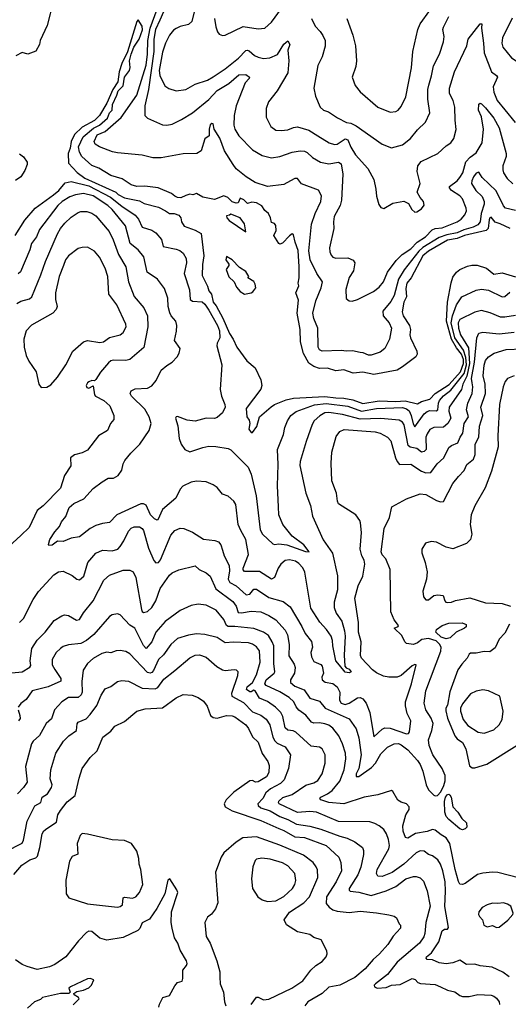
# Model space of a CAD drawing. Extents: x 1995161 to 2088924, y 769148 to 906007.
# Tile 249 of 256: x 2016457 to 2020041, y 864466 to 871687. Entities that reach past the tile are written whole.
import ezdxf

# ---------------------------------------------------------------- set-up
doc = ezdxf.new("R2010")
doc.units = 0

msp = doc.modelspace()

# ---------------------------------------------------------------- linework, layer by layer
at = {"layer": '0CON20XD'}
for points in [[(2017018, 871878), (2016983.3, 871935), (2016965, 871953.3), (2016945, 871960), (2016905, 871961.2), (2016865, 871954), (2016800, 871925), (2016760.8, 871865), (2016715, 871839.2), (2016705, 871826.7), (2016658, 871645), (2016607.5, 871535), (2016601.2, 871505), (2016575, 871457.5), (2016516.4, 871433.6), (2016475, 871446.2), (2016427.9, 871422.1)], [(2017754.6, 871815), (2017719.6, 871675), (2017695, 871651.2), (2017633.4, 871636.6), (2017605, 871623.3), (2017585, 871609.4), (2017556.7, 871575), (2017526.9, 871515), (2017505, 871448.6), (2017478.9, 871315), (2017485, 871279.2), (2017522.4, 871202.4), (2017551.9, 871181.9), (2017605, 871164.5), (2017675, 871176.5), (2017745, 871215.5), (2017835, 871243.6), (2017875, 871269.5), (2017965, 871326.2), (2018062.5, 871405), (2018115, 871460.9), (2018125, 871464.5), (2018139.6, 871459.6), (2018178.6, 871425), (2018205, 871411.5), (2018245, 871403.1), (2018292.8, 871407.2), (2018347, 871433), (2018395, 871507.1), (2018425, 871532.5), (2018438, 871505), (2018422.7, 871465), (2018431.5, 871385), (2018423.3, 871296.7), (2018344.7, 871165.3), (2018281.4, 871085), (2018266.1, 871036.1), (2018265, 870972.5), (2018298.8, 870905), (2018335, 870878), (2018374.4, 870874.4), (2018425, 870880.6), (2018465, 870897.8), (2018495, 870902.7), (2018578, 870878), (2018643.8, 870836.2), (2018728, 870785), (2018765, 870772.1), (2018785, 870774.5), (2018845, 870813.6), (2018865, 870806.5), (2018885, 870751.4), (2018920.5, 870695), (2019010, 870595), (2019054, 870515), (2019069.4, 870445), (2019073.2, 870393.2), (2019091.2, 870331.2), (2019105, 870310), (2019128, 870302), (2019195, 870341.2), (2019275, 870357.5), (2019308.3, 870338.3), (2019333.3, 870295), (2019355, 870276.7), (2019370.7, 870279.3), (2019405, 870300), (2019423.6, 870326.4), (2019420, 870355), (2019393.9, 870383.9), (2019371.7, 870421.7), (2019395.7, 870485), (2019371.8, 870575), (2019377.1, 870615), (2019402.8, 870647.2), (2019523.7, 870706.3), (2019585, 870762.9), (2019620, 870785), (2019640.8, 870815), (2019658.9, 870881.1), (2019650.9, 870950.9), (2019650, 871045), (2019637.3, 871095), (2019610.8, 871145), (2019610.7, 871185), (2019646, 871304), (2019737.9, 871495), (2019746.9, 871545), (2019835, 871656), (2019846.2, 871656.2), (2019844.3, 871625.7), (2019860.3, 871515), (2019863.3, 871445), (2019918.1, 871305), (2019955, 871278.6), (2019962.2, 871265), (2019929.2, 871195), (2019934.1, 871155), (2019960.7, 871095), (2020015, 871026.9)], [(2017886.1, 871696.1), (2017894.5, 871634.5), (2017907.3, 871597.3), (2017920.8, 871580.8), (2017945, 871572), (2017965, 871574.3), (2018095, 871636.5), (2018205, 871620), (2018255, 871625.7), (2018305, 871668.6), (2018425, 871834.4)], [(2019864.2, 870355), (2019863.4, 870335), (2019842, 870265), (2019835.6, 870205), (2019817.5, 870182.5), (2019783.8, 870166.2), (2019715, 870147.2), (2019665, 870123.3), (2019590.1, 870109.9), (2019535, 870089.9), (2019414.2, 870015.8), (2019385, 869989.5), (2019277.6, 869852.4), (2019235.7, 869785), (2019205, 869663.5), (2019179.5, 869620.5), (2019120.9, 869549.1), (2019122.7, 869515), (2019166.4, 869465), (2019184.5, 869425), (2019170.6, 869345), (2019136, 869275), (2019101.3, 869248.7), (2019035, 869227.5), (2019015, 869227.5), (2018977.5, 869245), (2018955, 869247.5), (2018898.3, 869258.3), (2018855, 869255.7), (2018815, 869261.4), (2018676.4, 869256.4), (2018656.1, 869266.1), (2018646.2, 869285), (2018642.9, 869425), (2018613.5, 869495), (2018606.4, 869535), (2018628.8, 869625), (2018669.4, 869720.6), (2018677.1, 869765), (2018635.4, 869825), (2018586.9, 869925), (2018577.7, 869992.3), (2018597.9, 870187.9), (2018624.7, 870265.3), (2018665.5, 870355), (2018670.4, 870395), (2018647.9, 870437.9), (2018525, 870484.3), (2018495, 870521.9), (2018475, 870523.5), (2018443.4, 870506.6), (2018395, 870479.1), (2018275, 870463.1), (2018185, 870494.4), (2018117.1, 870535), (2018045, 870594.5), (2018022.2, 870625), (2017959.6, 870725), (2017925, 870818.1), (2017884.4, 870885), (2017875, 870923.3), (2017865.9, 870925.9), (2017855, 870916.2), (2017845.6, 870885), (2017847.5, 870835), (2017815, 870814), (2017787.5, 870725), (2017756.7, 870705), (2017655, 870704.7), (2017495, 870673.4), (2017434.6, 870675.4), (2017355, 870694.7), (2017175, 870711.3), (2017137.7, 870717.7), (2017042.5, 870755), (2017009.4, 870775), (2017003.3, 870795), (2017025, 870843.5), (2017085, 870867.8), (2017200.6, 870969.4), (2017315.1, 871134.9), (2017385, 871354.4), (2017395.3, 871435), (2017396.8, 871535), (2017414.1, 871625.9), (2017464.8, 871765.2)], [(2017512.5, 871745), (2017485, 871682.9), (2017454.1, 871615), (2017440.1, 871545), (2017440, 871455), (2017400.5, 871175), (2017374.5, 871054.5), (2017374, 870985), (2017395, 870966.2), (2017505, 870915.8), (2017535, 870913.1), (2017575, 870920), (2017645, 870954.3), (2017725, 871003.3), (2017845, 871102.7), (2017905, 871167.5), (2017990.3, 871219.7), (2018065, 871281.8), (2018115, 871284.4), (2018142.5, 871265), (2018140.8, 871255), (2018111.1, 871225), (2018043.8, 871055), (2018031.2, 870985), (2018028.5, 870915), (2018035, 870883.8), (2018064.4, 870835), (2018165, 870732.5), (2018235, 870690.9), (2018305, 870673.9), (2018365, 870682.9), (2018455.4, 870714.6), (2018514.4, 870724.4), (2018545, 870722.9), (2018565, 870714.5), (2018605, 870675.5), (2018663, 870643), (2018725, 870629.2), (2018795, 870641.5), (2018815, 870629.2), (2018828.2, 870555), (2018817.1, 870362.9), (2018807.8, 870325), (2018763.8, 870245), (2018758.8, 870205), (2018761.5, 870155), (2018730, 870015), (2018731.5, 869985), (2018740.6, 869960.6), (2018755, 869945.8), (2018775, 869938.6), (2018865, 869940.8), (2018904.3, 869924.3), (2018915.8, 869905), (2018904.5, 869845.5), (2018875, 869796.2), (2018848.8, 869708.8), (2018851.7, 869641.7), (2018875, 869626.2), (2018895, 869623.8), (2018935, 869636), (2019052, 869695), (2019095, 869725.6), (2019125, 869764.3), (2019154.2, 869835.8), (2019218.6, 869921.4), (2019263.8, 869965), (2019325, 870007.9), (2019373.3, 870056.7), (2019433.4, 870095), (2019483.1, 870145), (2019505, 870155.8), (2019555, 870161.9), (2019665.2, 870204.8), (2019694.4, 870225), (2019721.1, 870255), (2019734.4, 870285), (2019733.3, 870305), (2019705, 870374.3), (2019685, 870395.5), (2019623.3, 870435), (2019608.9, 870455), (2019610, 870465), (2019665, 870506.4), (2019685, 870529.1), (2019706.7, 870565), (2019729.6, 870645), (2019760.8, 870679.2), (2019805, 870710), (2019848.9, 870785), (2019859.3, 870885), (2019844.5, 870975), (2019822.7, 871025), (2019825, 871068.8), (2019835, 871076), (2019845, 871070.8), (2019875, 871041.4), (2019935, 870965.4), (2019974.7, 870895), (2020025.7, 870705), (2020025.2, 870684.8), (2020000.5, 870615), (2020000, 870585), (2020005.6, 870565), (2020032, 870522), (2020074, 870484)], [(2019215, 871012.9), (2019234, 871025), (2019255, 871050), (2019288.3, 871121.7), (2019331.5, 871335), (2019340.5, 871455), (2019378.5, 871615), (2019395, 871655.8), (2019464.7, 871755.3)], [(2020055, 870155.3), (2019980.3, 870190.3), (2019945, 870201.8), (2019915, 870239.2), (2019905, 870232.9), (2019900.3, 870219.7), (2019893.9, 870156.1), (2019879.1, 870140.9), (2019719.6, 870105), (2019665, 870081.6), (2019595, 870071.3), (2019455, 869989.6), (2019415.1, 869954.9), (2019328.3, 869795), (2019296.1, 869755), (2019288.5, 869715), (2019295.3, 869655), (2019274.5, 869615.5), (2019261.8, 869545), (2019270, 869515), (2019316.2, 869445), (2019324.5, 869415), (2019319.6, 869375), (2019324, 869355), (2019370.8, 869255), (2019372.5, 869235), (2019364, 869215), (2019265, 869141.8), (2019225, 869116.8), (2019055, 869084.8), (2018975, 869101.1), (2018903.9, 869093.9), (2018835, 869120), (2018775, 869111.8), (2018715, 869130.7), (2018655, 869128.9), (2018615, 869144.2), (2018578.5, 869168.5), (2018539.9, 869239.9), (2018516.2, 869325), (2018514, 869415), (2018492.6, 869535), (2018500.9, 869630.9), (2018481.9, 869685), (2018503.8, 869735), (2018500, 869755), (2018507.1, 869795), (2018508.2, 869875), (2018499.1, 869995), (2018476.7, 870056.7), (2018465, 870110), (2018455, 870117.5), (2018435, 870103.3), (2018385, 870047.5), (2018365, 870040), (2018357, 870047), (2018321.2, 870105), (2018339.3, 870140.7), (2018337, 870177), (2018325, 870192.5), (2018305, 870200), (2018297.5, 870235), (2018282.5, 870265), (2018255, 870287.5), (2018232.7, 870322.7), (2018195, 870344.2), (2018160.3, 870349.7), (2018128.3, 870338.3), (2018100, 870365), (2018075, 870377.5), (2018060, 870345), (2018045, 870342.5), (2018015, 870352.5), (2017983.6, 870383.6), (2017955, 870396.2), (2017885, 870367.5), (2017800, 870385), (2017755, 870413.3), (2017726.1, 870403.9), (2017705, 870406.7), (2017675, 870398.8), (2017638.6, 870381.4), (2017615.6, 870384.4), (2017595, 870392.2), (2017571.4, 870411.4), (2017473, 870453), (2017375, 870466.9), (2017315, 870463.9), (2017275, 870475.6), (2017209.4, 870519.4), (2017125, 870545.5), (2017038.5, 870598.5), (2016985, 870617.5), (2016912.9, 870682.9), (2016895.3, 870715), (2016888.5, 870755), (2016921.6, 870828.4), (2016997.3, 870892.7), (2017043.1, 870915), (2017100, 870965), (2017115.5, 871004.5), (2017135.6, 871025), (2017138.1, 871065), (2017170.5, 871135), (2017178.2, 871165), (2017215, 871202.5), (2017225.3, 871264.7), (2017262.7, 871315), (2017266.7, 871336.7), (2017261.4, 871385), (2017274.4, 871435), (2017295.3, 871484.7), (2017333.8, 871545), (2017356.6, 871613.4), (2017355, 871639.2), (2017325.6, 871685.6), (2017315.6, 871674.4), (2017247.4, 871452.6), (2017207.3, 871365), (2017186, 871305), (2017177.4, 871232.6), (2017140, 871175), (2017096, 871074), (2017043.3, 870985), (2017005, 870948.5), (2016915, 870898.6), (2016860, 870845), (2016835.6, 870795), (2016828.2, 870745), (2016812.1, 870705), (2016815.8, 870635.8), (2016877.4, 870567.4), (2016935, 870526.2), (2017161.9, 870421.9), (2017180, 870405), (2017225, 870380.3), (2017335, 870359.5), (2017369.1, 870339.1), (2017475, 870312), (2017525.8, 870285.8)], [(2018597.8, 871695), (2018625, 871640), (2018661.7, 871601.7), (2018681.2, 871571.2), (2018697.5, 871535), (2018697.4, 871492.6), (2018674.5, 871415.5), (2018645, 871352.5), (2018614.3, 871185), (2018625.6, 871125.6), (2018660.6, 871045), (2018684.6, 871024.6), (2018721.1, 871011.1), (2018787, 870967), (2018855, 870933.6), (2018885, 870927.8), (2018925, 870909.5), (2019115, 870774), (2019185, 870748.6), (2019265, 870770.6), (2019322.9, 870815), (2019375, 870879.2), (2019434.3, 870935), (2019465.5, 871005), (2019451.2, 871105), (2019450, 871175), (2019457.3, 871207.3)], [(2018855.6, 871695), (2018901.9, 871575), (2018921.1, 871495), (2018928.1, 871385), (2018922.9, 871345), (2018895.8, 871265), (2018917.5, 871205), (2018955, 871158), (2019085, 871046), (2019175, 871008.6), (2019215, 871012.9)], [(2019457.3, 871207.3), (2019478.2, 871275), (2019491.5, 871348.5), (2019535.3, 871434.7), (2019565.4, 871524.6), (2019570.4, 871565), (2019561.5, 871615), (2019566.6, 871633.4), (2019605, 871710)], [(2020069.2, 871699.2), (2019998.9, 871555), (2019993.5, 871515), (2020002.2, 871485), (2020065, 871406.9), (2020139.8, 871359.8), (2020166.7, 871325), (2020176.9, 871285), (2020181.4, 871165), (2020190, 871125), (2020206.6, 871096.6), (2020250, 871055), (2020289.3, 870999.3), (2020316.6, 870896.6), (2020358.3, 870798.3), (2020428.7, 870728.7), (2020455, 870712.9), (2020515, 870688.1), (2020545, 870685.5), (2020565, 870690.9)], [(2020015, 871026.9), (2020092.7, 870932.7)], [(2016455, 870702.9), (2016485, 870680.6), (2016511.7, 870641.7), (2016511.8, 870625), (2016495, 870582.2), (2016465, 870533.8), (2016425, 870508)], [(2020095, 870288.5), (2020020, 870305), (2020005, 870322.5), (2019952.4, 870432.4), (2019848.9, 870528.9), (2019825, 870570), (2019805, 870562.5), (2019785, 870534.4), (2019772.5, 870505), (2019772, 870485), (2019803.3, 870435), (2019849.6, 870389.6), (2019864.2, 870355)], [(2016424.2, 870105), (2016495, 870216.2), (2016570.4, 870305), (2016705, 870403.9), (2016744.8, 870435.2), (2016789.6, 870490.4), (2016835, 870501.3), (2016965, 870468.2), (2017123.7, 870385), (2017205, 870320), (2017305, 870252.6), (2017329.5, 870225), (2017355.7, 870165.7), (2017425, 870142.7), (2017455, 870124.6), (2017496.9, 870075), (2017510, 870025), (2017604.2, 870005), (2017630.8, 869995), (2017656.5, 869975), (2017678.8, 869935), (2017679.6, 869905), (2017664, 869825), (2017702.3, 869705), (2017706.2, 869636.2), (2017725, 869623.1), (2017795, 869617.6), (2017815, 869600.7), (2017845, 869556.4), (2017906.7, 869445), (2017922.1, 869405), (2017925.5, 869354.5), (2017905.8, 869315), (2017903.2, 869295), (2017938.9, 869155), (2017926.7, 868975), (2017936.4, 868926.4), (2017962.1, 868865), (2017964.5, 868845), (2017945.7, 868804.3), (2017905, 868769.6), (2017885, 868761.1), (2017825, 868764.5), (2017745, 868742.7), (2017685, 868750.9), (2017615, 868778), (2017604.3, 868775.7), (2017600.8, 868765), (2017617.8, 868707.8), (2017626.3, 868615), (2017642.1, 868575), (2017669, 868535), (2017705, 868516.8), (2017800.9, 868549.1), (2017845, 868558.3), (2017895, 868558.1), (2017985, 868542.9), (2018005, 868531.8), (2018133.3, 868405), (2018155.7, 868355), (2018192.7, 868195), (2018222.1, 867945), (2018238.2, 867915), (2018315, 867842.5), (2018325, 867837.5), (2018356.9, 867843.1), (2018415.6, 867835.6), (2018553.6, 867786.4), (2018580, 867785), (2018540, 867835), (2018455, 867899.1), (2018386.2, 867985), (2018358.8, 868055), (2018355.8, 868114.2), (2018347.3, 868267.3), (2018354.1, 868425), (2018348.8, 868535), (2018392.9, 868645), (2018402.9, 868697.1), (2018421.5, 868745), (2018446, 868784), (2018485, 868812.9), (2018618.3, 868861.7), (2018705, 868872.3), (2018865, 868853.1), (2018965, 868816.4), (2019075, 868834.8), (2019265, 868843.1), (2019295, 868833.8), (2019315, 868817.5), (2019329.2, 868785), (2019343.3, 868723.3), (2019355, 868702.2), (2019425, 868796), (2019445, 868814.1), (2019465, 868820.2), (2019511.6, 868818.4), (2019523.6, 868825), (2019528.4, 868875), (2019536.6, 868895), (2019565, 868929), (2019618.7, 868971.3), (2019716.9, 869093.1), (2019733.5, 869156.5), (2019730, 869210), (2019712.8, 869262.8), (2019649.7, 869355), (2019622.1, 869465), (2019631, 869515), (2019661.2, 869595), (2019701.3, 869655), (2019805, 869704.4), (2019845, 869710.5), (2019895, 869704.5), (2019995, 869654.6), (2020015, 869656.7), (2020051.9, 869688.1)], [(2019598.8, 868725), (2019565, 868698.8), (2019495, 868696.1), (2019465, 868680.5), (2019445, 868650), (2019437.4, 868625), (2019438.5, 868535), (2019425, 868520), (2019405, 868515.4), (2019371.3, 868541.3), (2019322, 868552), (2019305.4, 868565), (2019276.6, 868715), (2019264.3, 868734.3), (2019240.1, 868750.1), (2019105, 868762.6), (2018955, 868758.3), (2018825, 868790.8), (2018725, 868806.2), (2018695, 868802.8), (2018657.8, 868782.2), (2018618.2, 868745), (2018602.3, 868717.7), (2018557.6, 868592.4), (2018514.2, 868445.8), (2018512.6, 868417.4), (2018555.6, 868215), (2018590, 868125), (2018605.8, 868045), (2018683.6, 867873.6), (2018751.1, 867775), (2018788.9, 867608.9), (2018788.8, 867505), (2018764.8, 867415), (2018763.9, 867375), (2018778, 867335), (2018820.4, 867275), (2018839.8, 867205), (2018843.3, 867165), (2018836.4, 867026.4), (2018841.2, 866945), (2018852.7, 866932.7), (2018873.3, 866925), (2018887.5, 866905), (2018873.6, 866896.4), (2018845, 866902.5), (2018802.9, 866952.9), (2018776.5, 866985), (2018753.8, 867095), (2018751.3, 867135), (2018741.2, 867165), (2018708.4, 867215), (2018658.1, 867268.1), (2018591.4, 867371.4), (2018548.6, 867635), (2018535, 867668.2), (2018505, 867700), (2018480.8, 867715), (2018435, 867726.2), (2018405, 867721.8), (2018372.7, 867695), (2018353.1, 867665), (2018325, 867596.9), (2018305, 867583.1), (2018215, 867639.2), (2018105, 867639.4), (2018095, 867653.3), (2018095.5, 867665), (2018134.5, 867765), (2018115.7, 867875.7), (2018078.8, 867941.2), (2018059.4, 867985), (2018041.7, 868131.7), (2018027, 868157), (2017985, 868193.8), (2017945, 868208), (2017905.4, 868255.4), (2017875, 868275.8), (2017825, 868298), (2017755, 868302), (2017714.5, 868295.5), (2017654, 868265), (2017635, 868243.8), (2017602.7, 868177.3), (2017505.5, 868095), (2017471.2, 868018.8), (2017465, 868016.2), (2017445, 868026.7), (2017415.5, 868055), (2017385, 868125.8), (2017365, 868137.5), (2017345, 868135.4), (2017168.6, 868055), (2017115, 868000), (2017065, 867992.7), (2017015, 867976.9), (2016974.5, 867955), (2016896, 867895), (2016834.2, 867884.2), (2016775, 867860.6), (2016735, 867862.5), (2016695, 867832.5), (2016671.7, 867831.7), (2016667, 867837), (2016677.1, 867875), (2016715, 867932), (2016749.7, 867970.3), (2016764.4, 868005), (2016796.1, 868043.9), (2016820.2, 868109.8), (2016855, 868140), (2016927.4, 868172.6), (2016995, 868249.5), (2017061.7, 868298.3), (2017105, 868324.4), (2017145, 868325.6), (2017180, 868345), (2017205, 868383.8), (2017215, 868430), (2017228.1, 868455), (2017271.3, 868508.7), (2017338.9, 868575), (2017406.5, 868675), (2017420.9, 868725), (2017406.4, 868775), (2017375, 868830.5), (2017277.5, 868925), (2017268, 868945), (2017274.2, 868965.8), (2017305, 868980), (2017394.6, 868985.4), (2017427.1, 869002.9), (2017458.6, 869041.4), (2017495, 869118), (2017535, 869152), (2017575, 869176), (2017611.2, 869215), (2017627.3, 869242.7), (2017634, 869275), (2017592.9, 869335), (2017608.3, 869401.7), (2017610, 869445), (2017601.4, 869475), (2017567.5, 869515), (2017557.3, 869537.3), (2017545.4, 869585), (2017544.5, 869645), (2017520, 869715), (2017467.8, 869785), (2017391.8, 869835), (2017367, 869947), (2017325, 870000), (2017266.7, 870045), (2017231.8, 870175), (2017135.4, 870295.4), (2017103.7, 870323.7), (2016995, 870395.2), (2016925, 870412.2), (2016866.4, 870403.6), (2016825, 870387.4), (2016768.8, 870355), (2016735.4, 870325), (2016601.5, 870148.5), (2016581.1, 870095), (2016543.5, 870045), (2016530.4, 869999.6), (2016461.5, 869838.5), (2016445.9, 869824.1)], [(2016435, 869605.6), (2016465, 869623.5), (2016529.6, 869640.4), (2016546.3, 869653.7), (2016612.7, 869815), (2016645.3, 869915), (2016733.2, 870116.8), (2016755, 870155.6), (2016787.5, 870195), (2016835, 870239.5), (2016885, 870272.2), (2016905, 870279.5), (2016950.3, 870280.3), (2016985, 870269.5), (2017015, 870248.9), (2017113.6, 870133.6), (2017143.4, 870073.4), (2017180.9, 869965), (2017235.2, 869875.2), (2017253.8, 869765), (2017296.1, 869656.1), (2017368.5, 869575), (2017393.6, 869515), (2017396.2, 869435), (2017367, 869283), (2017265, 869195.5), (2017235, 869187.9), (2017145, 869190.9), (2017125, 869185.4), (2017108.3, 869171.7), (2017048.4, 869101.6), (2017015, 869047.5), (2017005, 869037.5), (2016985, 869041.2), (2016965, 869032), (2016954, 869025), (2016944.2, 869004.2), (2016950.3, 868990.3), (2016965, 868984), (2016995, 869002.5), (2017006.3, 868936.3), (2017013.1, 868925), (2017074.6, 868894.6), (2017117.1, 868855), (2017146.4, 868783.6), (2017146.2, 868755), (2017122.5, 868725), (2017101.2, 868675), (2017035, 868636), (2016955, 868530.8), (2016915, 868511.4), (2016860, 868495), (2016828.8, 868475), (2016830.8, 868415), (2016784.4, 868345), (2016755, 868252), (2016628.9, 868121.1), (2016585, 868087.5), (2016527.2, 867962.8), (2016465.8, 867905), (2016349.8, 867800.2)], [(2017525.8, 870285.8), (2017555, 870266.7), (2017590, 870265), (2017625, 870252.5), (2017640, 870235), (2017643.3, 870205), (2017664.2, 870174.2), (2017745, 870142.5), (2017788.3, 870118.3), (2017806.7, 869955), (2017797, 869893), (2017795, 869810), (2017833.9, 869733.9), (2017845, 869697.5), (2017863.3, 869675), (2017875, 869616.2), (2017897.7, 869587.7), (2017947.9, 869497.9), (2017995, 869386.2), (2018023.4, 869343.4), (2018050.8, 869285), (2018123.1, 869185), (2018183.8, 869133.8), (2018226, 869045), (2018233.8, 869005), (2018225, 868977.5), (2018117.5, 868835), (2018123.3, 868775), (2018139.5, 868749.5), (2018144, 868725), (2018138.8, 868685), (2018155, 868660), (2018165, 868660), (2018196.8, 868703.2), (2018215, 868773.8), (2018301.3, 868848.7), (2018325.6, 868864.4), (2018411, 868899), (2018465, 868911.6), (2018695, 868924.4), (2018775, 868913.3), (2018835, 868912.4), (2018899.7, 868899.7), (2018975, 868872.3), (2019095, 868891.7), (2019215, 868886.7), (2019285, 868892.4), (2019375, 868870.7), (2019405, 868886.5), (2019465, 868903.8), (2019504.4, 868945), (2019607.6, 869012.4), (2019691.1, 869105), (2019712.8, 869165), (2019711.4, 869195), (2019698.9, 869235), (2019660.9, 869280.9), (2019623.3, 869343.3), (2019588.2, 869475), (2019594.6, 869615.4), (2019621.7, 869758.3), (2019635, 869798.6), (2019661.8, 869835), (2019685.6, 869855), (2019741.2, 869878.8), (2019773, 869887), (2019812.1, 869887.9), (2019880.6, 869865), (2019935, 869821.8), (2019995, 869829.8), (2020095, 869801.1)], [(2018115, 870132.5), (2018105, 870190), (2018073, 870233), (2018005, 870260), (2017997, 870253), (2017975, 870250), (2017977.5, 870235), (2017994, 870215), (2018115, 870132.5)], [(2016615, 868990), (2016655, 868992.5), (2016685, 869010), (2016734.3, 869065), (2016795, 869157.1), (2016846.5, 869255), (2016924.6, 869325.4), (2016955, 869335.6), (2017045, 869320.9), (2017071.2, 869325), (2017115, 869357.5), (2017195, 869376.2), (2017215, 869393.3), (2017237.8, 869435), (2017235.4, 869455.4), (2017170.5, 869595), (2017111.8, 869675), (2017102.9, 869805), (2017085, 869866), (2017041.8, 869945), (2017005, 869990.8), (2016955, 870018.6), (2016915, 870017.1), (2016885, 870008.1), (2016815, 869954.4), (2016793.8, 869925), (2016777.1, 869885), (2016746.1, 869805), (2016718.8, 869685), (2016719.1, 869635), (2016731.9, 869585), (2016725, 869561.2), (2016698.8, 869535), (2016542.6, 869447.4), (2016503.3, 869405), (2016487.3, 869345), (2016488.9, 869285), (2016503.8, 869225), (2016522.7, 869182.7), (2016577.5, 869105), (2016597.5, 869015), (2016615, 868990)], [(2018105, 869673.3), (2018155, 869683.3), (2018167.7, 869692.3), (2018190, 869720), (2018185, 869747.5), (2018175, 869766.2), (2018130, 869795), (2018136.7, 869805), (2018115, 869840), (2018070, 869870), (2018015, 869926.7), (2017975, 869950), (2017970, 869925), (2017990, 869895), (2017990, 869885), (2017972.5, 869855), (2017991.2, 869801.2), (2018030, 869765), (2018047.5, 869725), (2018073.3, 869695), (2018105, 869673.3)], [(2020095, 869517.5), (2020015, 869505.3), (2019985, 869506.6), (2019908.5, 869538.5), (2019845, 869553.8), (2019795, 869542.5), (2019685, 869489.4), (2019673, 869465), (2019675.2, 869425), (2019690.8, 869375), (2019749.6, 869279.6), (2019756.4, 869166.4), (2019737.4, 869072.6), (2019707.3, 869015), (2019697.6, 868975), (2019608.2, 868845), (2019605.2, 868815), (2019619.3, 868765), (2019598.8, 868725)], [(2016455, 867266.2), (2016485, 867296.2), (2016555.4, 867434.6), (2016595, 867494.3), (2016707.1, 867615), (2016741.6, 867638.4), (2016775, 867641.5), (2016840.7, 867610.7), (2016875, 867584.4), (2016895, 867580), (2016928.1, 867605), (2016957.3, 867705), (2017015, 867775.7), (2017065, 867796.2), (2017135, 867791.1), (2017176.9, 867805), (2017195, 867823.1), (2017220.4, 867865), (2017255, 867935.6), (2017275, 867957.5), (2017296.6, 867966.6), (2017335, 867967.5), (2017355, 867955.6), (2017365, 867941.4), (2017402, 867812), (2017440.3, 867720.3), (2017455, 867703.1), (2017475, 867706.8), (2017490.7, 867725), (2017565, 867906.9), (2017595, 867940), (2017635, 867958.5), (2017660, 867955), (2017725, 867928.6), (2017805, 867877.8), (2017887.4, 867867.4), (2017915, 867856.9), (2017931.9, 867835), (2017945, 867796.7), (2017956.5, 867755), (2017993, 867683), (2017996.2, 867645), (2017986.1, 867585), (2017999.4, 867559.4), (2018045.9, 867535), (2018118.5, 867468.5), (2018145, 867474.6), (2018175, 867510), (2018195, 867509.5), (2018285, 867449.2), (2018390.2, 867420.2), (2018439.9, 867379.9), (2018527.6, 867237.6), (2018551.1, 867185), (2018596.4, 867126.4), (2018606, 867085), (2018592.7, 867045), (2018597.3, 867015), (2018615, 866979.5), (2018665, 866958.1), (2018675.6, 866945), (2018686.5, 866895), (2018673.8, 866865), (2018675.6, 866845), (2018698.2, 866828.2), (2018755, 866818.9), (2018786.5, 866795), (2018805.8, 866755.8), (2018803.2, 866696.8), (2018815, 866674.2), (2018845, 866665.6), (2018873.6, 866675), (2018935, 866712.7), (2018955, 866715.5), (2018975, 866706.4), (2018999.7, 866675), (2019026.1, 866605), (2019055, 866427.5), (2019115, 866483.6), (2019135.9, 866494.1), (2019175, 866491.4), (2019295, 866450), (2019308.8, 866451.2), (2019316.2, 866463.8), (2019326.7, 866545), (2019298.5, 866598.5), (2019286.5, 866655), (2019286.7, 866685), (2019330.9, 866815), (2019365.6, 866955.6), (2019355, 866957.5), (2019335, 866947.8), (2019255, 866877.3), (2019225, 866866.2), (2019165, 866865.5), (2019125, 866872.5), (2019075, 866896.9), (2019045, 866919.2), (2018965, 867004.2), (2018956.9, 867025), (2018961.1, 867125), (2018943.3, 867195), (2018942.1, 867265), (2018916.4, 867445), (2018940, 867535), (2018973.9, 867606.1), (2018989.1, 867695), (2018983.7, 867723.7), (2018965.6, 867755), (2018955.5, 867805), (2018963.3, 867925), (2018957.6, 867997.6), (2018952.5, 868015), (2018922.5, 868055), (2018796.4, 868136.4), (2018787.5, 868155), (2018780, 868215), (2018746.4, 868305), (2018742.5, 868435), (2018747.8, 868515), (2018779.3, 868630.7), (2018805, 868667.1), (2018837.9, 868682.1), (2019064.7, 868664.7), (2019100, 868655), (2019155.3, 868625.3), (2019179.3, 868599.3), (2019213.8, 868473.8), (2019225, 868447.5), (2019244, 868425), (2019325, 868426.5), (2019405, 868375.3), (2019435.4, 868364.6), (2019474, 868366), (2019520.1, 868429.9), (2019568.2, 868475), (2019605, 868550), (2019624.7, 868565.3), (2019670.5, 868585), (2019687.5, 868625), (2019708.4, 868655), (2019716.7, 868725), (2019748.8, 868775), (2019734, 868825), (2019745.3, 868875), (2019777.2, 868945), (2019780.4, 868995), (2019775.3, 869024.7), (2019771.2, 869055), (2019793.6, 869175), (2019809.6, 869355), (2019825, 869388.6), (2019855, 869395.5), (2019975, 869384.1), (2020084.7, 869395.3)], [(2016347, 866893), (2016475, 866904.6), (2016532.4, 866937.6), (2016539.4, 866950.6), (2016534.7, 866985), (2016544.7, 867075), (2016583.9, 867136.1), (2016643.3, 867195), (2016710.2, 867279.8), (2016765, 867315.7), (2016785, 867321.4), (2016815, 867317.5), (2016873.1, 867283.1), (2016895, 867286.9), (2016923.9, 867336.1), (2016995, 867425.8), (2017075, 867575.7), (2017115, 867614.3), (2017215, 867648.9), (2017265, 867649.5), (2017288.8, 867638.8), (2017309.5, 867595), (2017350.8, 867360.8), (2017355.6, 867345.6), (2017365, 867340), (2017395, 867346.5), (2017425.4, 867375), (2017455.9, 867425), (2017488.2, 867515), (2017555, 867612.5), (2017575, 867630), (2017625, 867651.9), (2017745, 867682), (2017774.6, 867654.6), (2017825, 867630.6), (2017853.1, 867605), (2017895, 867512.2), (2018019.2, 867419.2), (2018045.9, 867385), (2018058.5, 867338.5), (2018085, 867336.4), (2018155, 867350.4), (2018225, 867344.1), (2018285, 867318.5), (2018335.2, 867285.2), (2018405, 867210.5), (2018421.3, 867175), (2018432.5, 867105), (2018430.4, 867020.4), (2018469.6, 866959.6), (2018477.5, 866935), (2018472.8, 866895), (2018442.2, 866845), (2018443.5, 866825), (2018475, 866799.1), (2018542.7, 866772.7), (2018585, 866710.3), (2018655, 866689.2), (2018698.7, 866638.7), (2018875, 866560.4), (2018925, 866485.7), (2018945, 866421.2), (2018962.9, 866295), (2018943.8, 866196.2), (2018924.6, 866155), (2018926.1, 866136.1), (2018945, 866137.1), (2019037.5, 866202.5), (2019066, 866234), (2019106.1, 866303.9), (2019155, 866351.1), (2019205, 866375.5), (2019235, 866377.7), (2019255, 866370), (2019305, 866331.6), (2019375, 866253.8), (2019394.8, 866224.8), (2019415.3, 866175), (2019439.8, 866075), (2019455, 866037.8), (2019495, 865999.6), (2019505, 865994.1), (2019522.3, 865997.7), (2019546.8, 866023.3), (2019568.9, 866071.1), (2019578.2, 866105), (2019577.6, 866145), (2019555, 866194.4), (2019488, 866295), (2019459.6, 866365), (2019455.4, 866405), (2019481.2, 866475), (2019490, 866525), (2019474.3, 866564.3), (2019435.4, 866625), (2019424.1, 866675), (2019436.7, 866765), (2019547.3, 867055), (2019547.7, 867085), (2019536.8, 867106.8), (2019511.8, 867131.8), (2019455, 867149.5), (2019407.9, 867142.1), (2019375, 867116.4), (2019345, 867104.6), (2019295, 867113.1), (2019281.4, 867125), (2019259.5, 867169.5), (2019203.3, 867225), (2019233, 867237), (2019236.7, 867245), (2019204.5, 867284.5), (2019180, 867345), (2019175.4, 867655.4), (2019143.8, 867733.8), (2019115, 867761.2), (2019109.1, 867785), (2019131.4, 867955), (2019168.6, 868035), (2019186.4, 868113.6), (2019295, 868174.2), (2019395, 868210), (2019435.4, 868205.4), (2019515, 868161.9), (2019545, 868151.2), (2019565, 868153.3), (2019634.4, 868285), (2019675, 868338), (2019718.3, 868381.7), (2019737.1, 868425), (2019785, 868462.9), (2019797.8, 868497.8), (2019798, 868575), (2019824.7, 868625), (2019830.3, 868705), (2019854.3, 868785), (2019840.6, 868845), (2019874.3, 868945.7), (2019872.5, 869015), (2019857.9, 869075), (2019865.3, 869154.7), (2019875, 869188.6), (2019894.7, 869215.3), (2019937.4, 869242.6), (2020025, 869269.6), (2020145, 869272.3)], [(2020085, 869075.5), (2020036.2, 869055), (2020017.4, 869032.6), (2020002.3, 868995), (2019975.4, 868865), (2019964.6, 868635), (2019966.2, 868555), (2019917.3, 868375), (2019871.5, 868255), (2019795, 868122), (2019768.6, 868055), (2019761.4, 867985), (2019772.5, 867915), (2019764, 867875), (2019735, 867846), (2019635, 867806), (2019585, 867819.2), (2019515, 867855.6), (2019475, 867860.6), (2019433.2, 867846.8), (2019406.2, 867805), (2019407, 867777), (2019432.5, 867705), (2019447, 867637), (2019440.8, 867585), (2019413.1, 867495), (2019420, 867455), (2019435, 867432.5), (2019455, 867433.5), (2019495, 867464.3), (2019525, 867469.4), (2019564.3, 867464.3), (2019576.2, 867425), (2019583.3, 867415), (2019593, 867413), (2019625, 867414.5), (2019655, 867427.1), (2019757.9, 867447.9), (2019875, 867411.1), (2019995, 867405.6), (2020056.2, 867385)], [(2018846.5, 866306.5), (2018824.6, 866375), (2018797.3, 866435), (2018755, 866491.2), (2018725, 866512.1), (2018695, 866523.1), (2018655, 866529.6), (2018615, 866527.7), (2018598.1, 866535), (2018555.3, 866585.3), (2018505, 866622.9), (2018485, 866647.5), (2018468.5, 866685), (2018433.8, 866715), (2018365, 866758.4), (2018264.8, 866804.8), (2018256.2, 866815), (2018265.9, 866845), (2018324.5, 866895), (2018328.8, 866905), (2018320.8, 866965), (2018320.3, 867095), (2018310, 867125), (2018281, 867171), (2018246.1, 867196.1), (2018175, 867221.8), (2018035, 867237.9), (2017985, 867236.4), (2017973.7, 867245), (2017955, 867288.2), (2017897.7, 867357.7), (2017825, 867392.9), (2017765, 867400.9), (2017715, 867391.5), (2017635, 867353.3), (2017525, 867273.3), (2017455.4, 867194.6), (2017425.4, 867125), (2017385, 867075.6), (2017365, 867096.7), (2017300.8, 867225), (2017265, 867247.5), (2017195, 867322.5), (2017175, 867330.8), (2017135, 867322.5), (2017115, 867309.2), (2017001.3, 867178.7), (2016946.7, 867135), (2016905, 867112.5), (2016815, 867101.5), (2016775, 867089.4), (2016755, 867075.7), (2016724.3, 867045), (2016694.4, 866995), (2016695.6, 866955), (2016715, 866921.4), (2016759.1, 866855), (2016759.4, 866835), (2016665, 866793.8), (2016548.8, 866765), (2016505, 866702.5), (2016465, 866672), (2016445.8, 866645)], [(2019585, 867146), (2019548.7, 867158.7), (2019510, 867195), (2019513.5, 867215), (2019555, 867243.7), (2019605, 867261.2), (2019703.1, 867263.1), (2019731.7, 867251.7), (2019732.5, 867235), (2019720.8, 867225), (2019658.1, 867195), (2019615, 867154.4), (2019585, 867146)], [(2020050, 867255), (2020015, 867188.8), (2019974.3, 867145), (2019945, 867079.2), (2019905, 867050.6), (2019865, 867054.3), (2019805, 867041.9), (2019765, 867041.4), (2019754.2, 867035), (2019738.6, 867005), (2019699.2, 866960.8), (2019671.8, 866918.2), (2019612.4, 866757.6), (2019595, 866660), (2019582.5, 866637.5), (2019583, 866617), (2019595, 866564.2), (2019650, 866435), (2019665, 866413.8), (2019704, 866385), (2019730.5, 866340.5), (2019756, 866215), (2019775, 866200), (2019795, 866200), (2019882.6, 866227.4), (2020105, 866366.9)], [(2020046.8, 864666.8), (2020000.7, 864700.7), (2019922.7, 864737.3), (2019835, 864748.8), (2019795, 864760), (2019735, 864758.8), (2019685, 864790), (2019635, 864768.8), (2019585, 864763.2), (2019535, 864770.4), (2019485, 864791.5), (2019446.7, 864795), (2019437.5, 864805), (2019442.2, 864815), (2019478, 864842), (2019498.5, 864871.5), (2019531.6, 864925), (2019555.4, 865004.6), (2019572.7, 865017.3), (2019595, 865016), (2019602.1, 865027.9), (2019575.9, 865184.1), (2019581, 865295), (2019577, 865365), (2019561.6, 865445), (2019544.4, 865494.4), (2019525.2, 865525.2), (2019485, 865553.5), (2019455, 865565.5), (2019425, 865589.5), (2019395, 865590.8), (2019365, 865576.8), (2019275.5, 865494.5), (2019188.3, 865431.7), (2019115, 865403.7), (2019084, 865405), (2019073.6, 865425), (2019080.4, 865455), (2019164.7, 865605), (2019169.5, 865629.5), (2019163.5, 865673.5), (2019147.1, 865717.1), (2019127.1, 865747.1), (2019094.7, 865774.7), (2019062.8, 865792.8), (2019025, 865804.4), (2018795, 865805.9), (2018635, 865875.3), (2018585, 865880), (2018495, 865872), (2018360.9, 865935), (2018354.5, 865945), (2018357.5, 865955), (2018388, 865982), (2018456.5, 866005), (2018555, 866072.5), (2018615, 866091.3), (2018642.7, 866107.3), (2018676.9, 866155), (2018696.8, 866235), (2018697.3, 866295), (2018675, 866338.6), (2018655, 866351.1), (2018595, 866358.9), (2018481.8, 866461.8), (2018461.9, 866471.9), (2018425, 866475.9), (2018405, 866494.3), (2018387.7, 866577.7), (2018372.3, 866605), (2018334.4, 866644.4), (2018275, 866685.9), (2018215, 866710.9), (2018185, 866764.4), (2018175, 866770), (2018155, 866756.8), (2018145, 866756.9), (2018119.6, 866775), (2018125.4, 866795), (2018163.8, 866826.2), (2018195, 866882), (2018220.7, 866975), (2018215, 867057.5), (2018195, 867087.3), (2018165, 867107.1), (2018135, 867116.2), (2018025, 867122.8), (2017965, 867115.9), (2017905, 867155.3), (2017815, 867177.5), (2017755, 867184), (2017695, 867172.5), (2017615, 867147.6), (2017564.8, 867105.2), (2017511.8, 867028.2), (2017475, 866993.5), (2017449.6, 866940.4), (2017439.4, 866915), (2017425, 866898.5), (2017415, 866893.8), (2017395, 866898.2), (2017265, 867036.7), (2017235, 867052.5), (2017195, 867060.5), (2017165, 867058.5), (2017125, 867043.5), (2017095, 867047.5), (2017060.2, 867039.8), (2016995, 867002.2), (2016955, 866964.2), (2016923.6, 866916.4), (2016913.4, 866833.4), (2016915.4, 866755), (2016908.9, 866735), (2016885, 866717.1), (2016815, 866715.3), (2016765.3, 866684.7), (2016711.9, 866625), (2016691.2, 866558.8), (2016652.2, 866525), (2016601.8, 866438.2), (2016555, 866395.7), (2016543.1, 866376.9), (2016499.5, 866210.5), (2016511.8, 866095), (2016484.3, 866055.7), (2016441.3, 866008.7)], [(2016355, 865585.5), (2016475, 865647.8), (2016485, 865668.8), (2016511.1, 865808.9), (2016548.4, 865881.6), (2016568.8, 865921.2), (2016610.8, 865945), (2016622.5, 865985), (2016659.9, 866010.1), (2016690.5, 866055), (2016694.4, 866075), (2016679.7, 866119.7), (2016684.5, 866185), (2016721.3, 866308.7), (2016777.1, 866395), (2016816.1, 866433.9), (2016872.9, 866475), (2016877.3, 866522.7), (2016885.6, 866534.4), (2016945, 866560), (2016975, 866592.2), (2017022.2, 866657.8), (2017055, 866734.2), (2017085, 866780), (2017125, 866795.8), (2017175, 866834.2), (2017205, 866840.8), (2017255, 866835.6), (2017355, 866783.4), (2017451.6, 866778.4), (2017469.5, 866790.5), (2017515, 866850.8), (2017594.4, 866915), (2017705, 867006.7), (2017745, 867025.6), (2017775, 867028.1), (2017825, 867012.5), (2017903.8, 866943.8), (2017945, 866918.2), (2017965, 866913.8), (2018030.5, 866920.5), (2018045, 866918), (2018057.1, 866907.1), (2018055.6, 866875), (2018010.7, 866745), (2018013.5, 866725), (2018098.2, 866678.2), (2018165, 866610.7), (2018225, 866587.3), (2018265, 866556.9), (2018292.4, 866515), (2018314.3, 866425), (2018327.3, 866397.3), (2018345, 866381.2), (2018404.4, 866355), (2018442.7, 866295), (2018428.8, 866195), (2018397.1, 866112.9), (2018369.5, 866085), (2018296.2, 866045), (2018262.3, 866017.7), (2018239.3, 865975), (2018204.3, 865935), (2018205, 865924.6), (2018225, 865907), (2018295, 865883.6), (2018364.3, 865844.3), (2018425, 865821.7), (2018487.3, 865787.3), (2018585, 865771.1), (2018665, 865749.8), (2018805, 865697.9), (2018859.2, 865685), (2018916.3, 865656.3), (2018970.6, 865615), (2018980, 865595), (2018980, 865565), (2018959.4, 865470.6), (2018937.5, 865415), (2018874.5, 865315), (2018873.6, 865303.6), (2018881.2, 865295), (2018945, 865287.6), (2019035, 865264.8), (2019145, 865298.4), (2019215, 865329.3), (2019289.4, 865385), (2019345, 865402.2), (2019365, 865403.1), (2019394, 865394), (2019419.7, 865369.7), (2019446.9, 865296.9), (2019468.5, 865185), (2019435, 865066.7), (2019429.4, 864985), (2019420.4, 864959.6), (2019390.9, 864915), (2019225.4, 864775), (2019155, 864685.5), (2019067.5, 864615), (2019058, 864605), (2019058.8, 864595), (2019080, 864585), (2019145, 864588.4), (2019185, 864605.3), (2019248.5, 864611.5), (2019335, 864655.5), (2019358.3, 864648.3), (2019376.7, 864625), (2019397.4, 864617.4), (2019505, 864610.5), (2019544.8, 864594.8), (2019595, 864569.5), (2019647.8, 864557.8), (2019685, 864530), (2019705, 864523.1), (2019755, 864523.1), (2019818.7, 864538.7), (2019915, 864531.5), (2019935.3, 864525.3), (2019955, 864510), (2019973.9, 864485), (2019977.8, 864465)], [(2019865, 866454.7), (2019935, 866480), (2019974.4, 866515), (2019995.5, 866555), (2020004.6, 866614.6), (2019980, 866725), (2019895, 866764.4), (2019855, 866771.4), (2019805, 866762.2), (2019765, 866741.9), (2019705, 866668.9), (2019691.7, 866638.3), (2019690, 866615), (2019711, 866555), (2019745, 866510), (2019821.2, 866461.2), (2019865, 866454.7)], [(2016413, 865417), (2016473.3, 865485), (2016531.4, 865525), (2016575, 865540), (2016588.2, 865551.8), (2016605.5, 865615), (2016620.9, 865715), (2016632.9, 865737.1), (2016656, 865755), (2016727.4, 865802.6), (2016737.3, 865855), (2016755, 865887.5), (2016805, 865951.4), (2016863.6, 865996.4), (2016891.9, 866125), (2016915.4, 866194.6), (2016975, 866276), (2017025, 866324), (2017067.5, 866425), (2017125, 866469.2), (2017155, 866506.7), (2017225, 866540), (2017315, 866616.9), (2017376.7, 866633.3), (2017505, 866640.5), (2017605, 866713.6), (2017655, 866738.2), (2017722.1, 866732.1), (2017766.7, 866716.7), (2017805, 866690), (2017832.4, 866652.4), (2017857.3, 866585), (2017875, 866568.2), (2017905, 866563.8), (2017975, 866584.5), (2018015, 866582.7), (2018035, 866574.5), (2018115, 866516.4), (2018135, 866489.5), (2018165, 866428.1), (2018205, 866388), (2018236.4, 866305), (2018276.6, 866246.6), (2018287.5, 866217.5), (2018285, 866166.7), (2018268.2, 866135), (2018205, 866096.4), (2018186, 866096), (2018165, 866107.5), (2018145, 866105.5), (2018027.8, 866022.2), (2017970.6, 865965), (2017958, 865935), (2017964.2, 865915), (2018015.9, 865885.9), (2018225, 865813.1), (2018357.1, 865755), (2018395, 865741.1), (2018475, 865693.7), (2018545, 865689), (2018705, 865629.6), (2018798.8, 865545), (2018813.1, 865505), (2018818.5, 865445), (2018778, 865365), (2018707.9, 865255), (2018704.6, 865205), (2018727.1, 865177.1), (2018755, 865159.6), (2018785, 865150), (2018875, 865139.6), (2018955, 865148.1), (2019075, 865135.7), (2019165, 865122.9), (2019205, 865111.2), (2019220.5, 865100.5), (2019240, 865055), (2019250, 865045), (2019251.2, 865025), (2019196, 864965), (2019156.9, 864905), (2019095.5, 864835), (2019049.4, 864795), (2018991.1, 864725), (2018915, 864662.5), (2018805, 864606.2), (2018725, 864590.4), (2018675.2, 864544.8), (2018570.8, 864485), (2018548, 864455)], [(2016444.4, 866625), (2016458.8, 866585), (2016459.2, 866560.8), (2016447.5, 866545)], [(2020125, 865391.4), (2019965, 865431.9), (2019925, 865435.6), (2019855, 865427.8), (2019815, 865416.7), (2019725, 865352.7), (2019705, 865344.2), (2019685.8, 865345.8), (2019675, 865366.7), (2019652.6, 865455), (2019611.8, 865645), (2019585.7, 865685.8), (2019548.4, 865708.4), (2019505, 865743.5), (2019485, 865746.9), (2019446.8, 865733.2), (2019360.5, 865719.5), (2019305, 865684.3), (2019288, 865688), (2019269.5, 865735), (2019266.4, 865775), (2019289.6, 865855), (2019314.4, 865895), (2019312.9, 865915), (2019294, 865935), (2019255, 865947.5), (2019232, 865962), (2019195, 866027.5), (2019185, 866033.3), (2019085, 866001.4), (2018985, 865984.5), (2018835, 865937.1), (2018725.6, 865945.6), (2018665.7, 865965), (2018659.4, 865975), (2018667.1, 865985), (2018715, 866009.1), (2018749.6, 866035), (2018805, 866103.3), (2018835.9, 866185), (2018850, 866265), (2018846.5, 866306.5)], [(2019705, 865745.7), (2019685, 865751.9), (2019605, 865820), (2019585, 865844.3), (2019576.4, 865875), (2019573.3, 865953.3), (2019580.9, 865985), (2019595, 866004.4), (2019605, 866007.1), (2019612.2, 866002.2), (2019622.5, 865985), (2019634.8, 865914.8), (2019670.6, 865875), (2019699.7, 865829.7), (2019735.7, 865795.7), (2019736, 865765), (2019725, 865752.5), (2019705, 865745.7)], [(2017175, 865178.6), (2017195, 865182.9), (2017210, 865195), (2017215, 865246.7), (2017225, 865251.4), (2017285, 865243.1), (2017310, 865255), (2017335, 865286.7), (2017361.2, 865345), (2017346, 865455), (2017332.4, 865492.4), (2017330, 865535), (2017315, 865588.8), (2017275.8, 865645), (2017225, 865668.1), (2017135, 865671.5), (2016955, 865714), (2016915, 865718), (2016900.8, 865705), (2016878, 865645), (2016884.2, 865565.8), (2016841.2, 865548.8), (2016821.2, 865515), (2016796, 865375), (2016796.7, 865275), (2016816.4, 865246.4), (2016955, 865201.4), (2017175, 865178.6)], [(2018155, 864464.2), (2018195, 864516.9), (2018205, 864517.8), (2018245, 864498.2), (2018285, 864502.9), (2018454.3, 864585), (2018532.8, 864637.2), (2018591.9, 864715), (2018630.2, 864749.8), (2018675, 864778.6), (2018705.8, 864815), (2018712.5, 864835), (2018708.8, 864858.8), (2018667.7, 864937.7), (2018615, 864956.7), (2018585, 864976.7), (2018495, 864996.7), (2018415, 865049.2), (2018395.8, 865085), (2018435, 865141.4), (2018540.6, 865209.4), (2018582.3, 865255), (2018642.9, 865395), (2018642.5, 865452.5), (2018632.7, 865475), (2018608.5, 865505), (2018538.8, 865558.8), (2018365, 865632.8), (2018195, 865694.7), (2018093.4, 865686.6), (2018045.9, 865654.1), (2017954.5, 865575.5), (2017934.4, 865545.6), (2017894.4, 865435), (2017911.2, 865208.8), (2017892, 865165), (2017864.2, 865125.8), (2017834, 865105), (2017814.3, 865065), (2017825, 864963.3), (2017853.9, 864913.9), (2017902.5, 864785), (2017924.3, 864705), (2017924.4, 864665), (2017928.6, 864615), (2017951.4, 864555), (2017959.2, 864485), (2017970, 864455)], [(2018275, 865219.5), (2018335, 865224.6), (2018395, 865255.5), (2018457.5, 865315), (2018475.5, 865345), (2018483.2, 865373.2), (2018474.5, 865424.5), (2018425, 865482.2), (2018384, 865504), (2018295, 865529.2), (2018233.4, 865536.6), (2018195, 865530.8), (2018185, 865521.2), (2018166.4, 865475), (2018156.2, 865385), (2018164.7, 865314.7), (2018203, 865253), (2018235, 865231.4), (2018275, 865219.5)], [(2017478.6, 864445), (2017482.4, 864467.6), (2017506.2, 864515), (2017555, 864530), (2017595, 864600), (2017614.2, 864625.8), (2017648.1, 864635), (2017653.5, 864655), (2017652.9, 864715), (2017680.9, 864749.1), (2017685.7, 864765), (2017681.4, 864785), (2017633.5, 864863.5), (2017615.7, 864915), (2017593.4, 864953.4), (2017574.4, 865025), (2017568.1, 865065), (2017570.6, 865145), (2017615.7, 865285), (2017610, 865305), (2017557.5, 865385), (2017544.3, 865375), (2017521.5, 865275), (2017462.6, 865167.4), (2017408.9, 865091.1), (2017355, 865064), (2017337.5, 865022.5), (2017323.1, 865006.9), (2017215, 864956.4), (2017095, 864935.7), (2017045, 864950), (2016985, 865000), (2016965, 865001.4), (2016947.9, 864992.1), (2016889.1, 864930.9), (2016795, 864814.3), (2016715, 864758.6), (2016675, 864740.6), (2016585, 864721.9), (2016512.4, 864742.4), (2016475, 864758.1), (2016425, 864792.9)], [(2019955, 865028.8), (2019975, 865031.2), (2020037.6, 865082.4), (2020073.3, 865125), (2020076.7, 865135), (2020058.8, 865185), (2020035, 865200.8), (2020005, 865210), (2019965, 865204.2), (2019925, 865207.5), (2019885, 865196.2), (2019850, 865175), (2019826, 865145), (2019822.9, 865125), (2019829.2, 865109.2), (2019852.5, 865085), (2019862.5, 865045), (2019885, 865033.8), (2019925, 865042.5), (2019955, 865028.8)], [(2016849.1, 864460.9), (2016894, 864505), (2016888.8, 864515), (2016857.5, 864535), (2016853.8, 864545), (2016875, 864560), (2016925, 864568.9), (2016965, 864586.7), (2016983.3, 864605), (2017000, 864645), (2016975, 864653.8), (2016955, 864653.3), (2016828.8, 864595), (2016818, 864585), (2016828, 864555), (2016817.5, 864545), (2016755, 864544), (2016624.1, 864515.9), (2016609.2, 864500.8), (2016566.2, 864483.8), (2016515, 864437.1)]]:
    msp.add_lwpolyline(points, dxfattribs=at)

doc.saveas('drawing.dxf')
